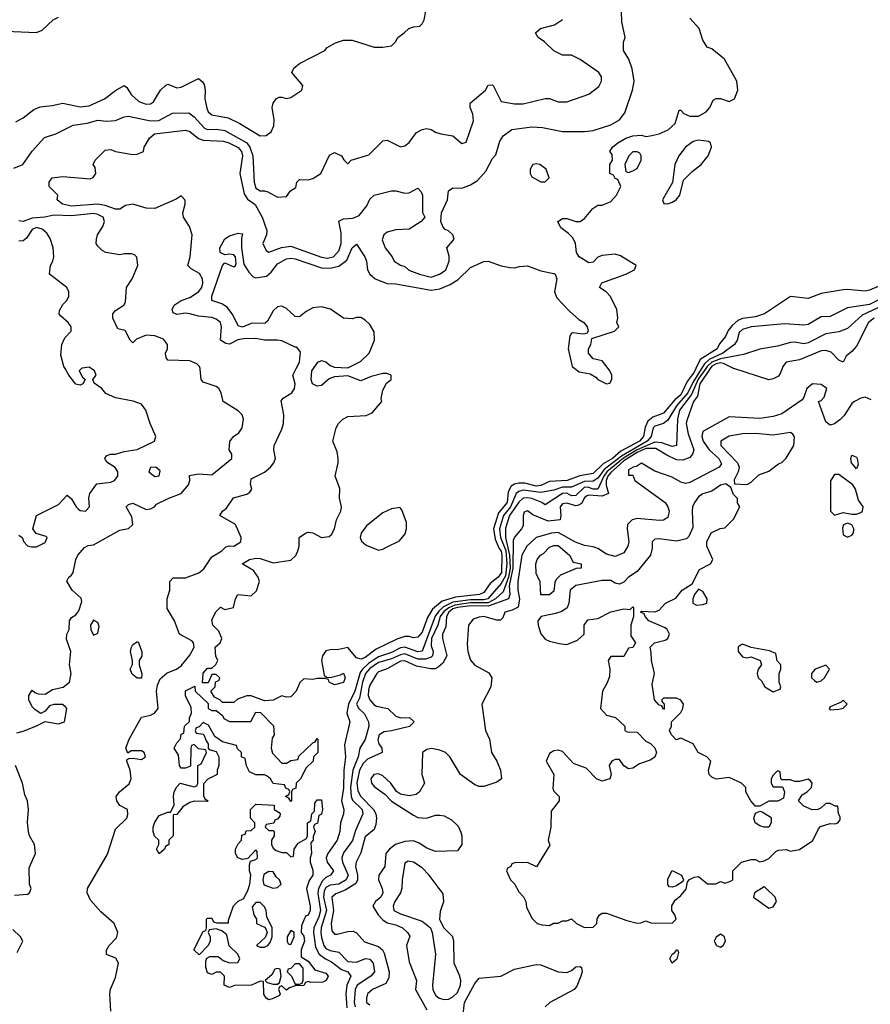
# Model space of a CAD drawing. Header units: inches. Extents: x 2380249 to 2585472, y 382747 to 546448.
# Tile 17 of 256: x 2401894 to 2405774, y 457102 to 461591. Entities that reach past the tile are written whole.
import ezdxf

# ---------------------------------------------------------------- set-up
doc = ezdxf.new("R2010")
doc.units = ezdxf.units.IN
doc.header["$MEASUREMENT"] = 0
doc.layers.add('C4405', color=7, linetype='Continuous')
doc.layers.add('C4406', color=7, linetype='Continuous')

msp = doc.modelspace()

# ---------------------------------------------------------------- linework, layer by layer
at = {"layer": 'C4405', "color": 4}
for points, elevation in [([(2401880.2, 458339.8), (2401910, 458346.8), (2401968, 458370), (2402010, 458392), (2402070, 458381), (2402098, 458390), (2402108, 458450), (2402100.4, 458460.4), (2402088.7, 458468.7), (2402050, 458469), (2402030, 458462), (2402010, 458438), (2401990, 458428), (2401963.7, 458443.7), (2401950, 458458), (2401935.3, 458490), (2401935.3, 458510), (2401950, 458534), (2401962.8, 458522.8), (2401978, 458518), (2402010, 458516), (2402043.2, 458536.8), (2402091.9, 458548.1), (2402121.2, 458570), (2402128.7, 458610), (2402121.2, 458650), (2402126.6, 458710), (2402106.6, 458766.6), (2402108, 458790), (2402119.3, 458810), (2402121.2, 458850), (2402130, 458864.7), (2402150, 458877.3), (2402164, 458896), (2402177.6, 458937.6), (2402174.2, 458954.2), (2402133.2, 458990), (2402108.4, 459031.6), (2402118, 459050), (2402130, 459058), (2402137.2, 459070), (2402149.3, 459130), (2402159, 459150), (2402190, 459184.7), (2402206.3, 459193.7), (2402230, 459197.3), (2402350, 459263), (2402390, 459271), (2402409, 459290), (2402404.7, 459324.7), (2402379, 459370), (2402390, 459381), (2402410, 459386.8), (2402470, 459358), (2402490, 459361), (2402508, 459370), (2402518, 459382), (2402573.2, 459410), (2402630, 459430.4), (2402662.9, 459470), (2402669, 459490), (2402668, 459512), (2402710, 459521), (2402770, 459516), (2402862, 459590), (2402862, 459610), (2402849, 459630), (2402852.9, 459667.1), (2402869.3, 459690.7), (2402892.9, 459707.1), (2402908.7, 459730), (2402914, 459770), (2402908, 459790), (2402890, 459808), (2402822, 459850), (2402813.2, 459890), (2402802, 459910), (2402790, 459919), (2402730, 459938), (2402722, 459950), (2402717.5, 459997.5), (2402716.6, 460000)], 72), ([(2401890, 459241), (2401904.7, 459230), (2401912, 459210), (2401930, 459192), (2401946.8, 459186.8), (2401970, 459187.3), (2402010, 459207.7), (2402019.3, 459230), (2402015.1, 459235.1), (2401969, 459249), (2401954, 459270), (2401970, 459331), (2402070, 459380.7), (2402110, 459422.8), (2402130, 459406), (2402150.5, 459370), (2402160.5, 459360.5), (2402170, 459352.7), (2402194, 459350), (2402212, 459370), (2402209.3, 459410), (2402213.2, 459430), (2402245.2, 459474.8), (2402310, 459482), (2402326, 459490), (2402342, 459510), (2402340.9, 459530), (2402329.6, 459549.6), (2402295.3, 459570), (2402284.7, 459584.7), (2402282, 459590), (2402290, 459602), (2402306, 459610), (2402330, 459610.7), (2402370, 459622.8), (2402430, 459630.8), (2402508, 459670), (2402515.3, 459690), (2402489.3, 459749.3), (2402469.2, 459810), (2402450, 459837.2), (2402411.6, 459851.6), (2402330, 459866.6), (2402287.2, 459887.2), (2402268.7, 459910), (2402234, 459934), (2402228, 459950), (2402242.7, 459970), (2402235.1, 459990), (2402220.4, 460000)], 76), ([(2402175.8, 460000), (2402164.7, 459990), (2402180.5, 459960.5), (2402192, 459950), (2402182, 459930), (2402170, 459925.2), (2402150, 459929.3), (2402118, 459970), (2402101, 460000)], 76), ([(2402309.6, 457070.4), (2402304.2, 457150), (2402308.3, 457171.7), (2402330, 457224.7), (2402344, 457290), (2402332.3, 457312.3), (2402290, 457328.7), (2402289.3, 457349.3), (2402301.2, 457370), (2402334.8, 457405.2), (2402341.2, 457430), (2402324, 457470), (2402263.8, 457523.8), (2402217.2, 457577.2), (2402201.2, 457610), (2402202.7, 457630), (2402294.1, 457785.9), (2402330, 457901), (2402382, 457950), (2402387.3, 457967.3), (2402386, 457990), (2402350, 458009), (2402336, 458030), (2402333.2, 458050), (2402349, 458070), (2402393.6, 458106.4), (2402402.7, 458130), (2402397.2, 458170), (2402382, 458210), (2402383.1, 458216.9), (2402390, 458222), (2402410, 458224.7), (2402450, 458218), (2402468, 458230), (2402462, 458250), (2402450, 458257.2), (2402402, 458258), (2402387.3, 458247.3), (2402378, 458270), (2402392.7, 458310), (2402448.7, 458411.3), (2402490, 458420.7), (2402508.7, 458430), (2402525.2, 458450), (2402517.6, 458530), (2402522.4, 458557.6), (2402534.7, 458585.3), (2402566.5, 458613.5), (2402609, 458630), (2402630, 458644.9), (2402670, 458694), (2402689.5, 458730), (2402687, 458750), (2402678.5, 458758.5), (2402622.7, 458790), (2402599.5, 458850), (2402566.8, 458906.8), (2402567, 458950), (2402578, 458990), (2402579, 459030), (2402593.6, 459046.4), (2402650, 459046), (2402710.8, 459069.2), (2402733.4, 459086.6), (2402770, 459142), (2402815.3, 459170), (2402833.2, 459186.8), (2402850, 459192), (2402870, 459191.3), (2402902, 459210), (2402904, 459230), (2402878, 459290), (2402806, 459330), (2402818, 459350), (2402836.6, 459363.4), (2402869.5, 459410.5), (2402930, 459428), (2402943.7, 459436.3), (2402951.8, 459450), (2402946.3, 459473.7), (2402950, 459498), (2403010, 459528.2), (2403037, 459550), (2403052.3, 459570), (2403060.9, 459590), (2403052.3, 459630), (2403054.5, 459650), (2403090, 459724.7), (2403096.2, 459750), (2403098, 459790), (2403087, 459853), (2403094.8, 459865.2), (2403135.1, 459890), (2403147.3, 459910), (2403149.6, 459930), (2403139.6, 459970), (2403154.5, 460000)], 68), ([(2404977.7, 460000), (2404970, 459984), (2404938.7, 459941.3), (2404910, 459880.4), (2404882.2, 459857.8), (2404830, 459796.9), (2404781.7, 459778.3), (2404759.1, 459760.9), (2404746.5, 459733.5), (2404739.2, 459690), (2404720.9, 459670), (2404636.3, 459623.7), (2404596.9, 459590), (2404554.5, 459565.5), (2404510, 459522.2), (2404449.1, 459510.9), (2404391.3, 459490), (2404310, 459485.7), (2404270, 459467.2), (2404250, 459464.8), (2404197.3, 459477.3), (2404170, 459478.2), (2404150, 459473.7), (2404136, 459464), (2404121.5, 459438.5), (2404116.6, 459390), (2404077.7, 459342.3), (2404054.2, 459270), (2404061.8, 459221.8), (2404080, 459180), (2404090, 459167.3), (2404093.4, 459150), (2404092, 459070), (2404076.5, 459050), (2404038.9, 459021.1), (2404010, 458979.5), (2403991, 458970), (2403881.5, 458958.5), (2403820.3, 458939.7), (2403776.9, 458903.1), (2403753.9, 458866.1), (2403730, 458798), (2403710, 458775.1), (2403690, 458772.7), (2403670, 458779.5), (2403650, 458778.4), (2403613.8, 458766.2), (2403519.3, 458720.7), (2403470, 458682.4), (2403450, 458676), (2403430, 458682), (2403390, 458728.7), (2403350, 458719), (2403310, 458718), (2403290, 458712.7), (2403275.5, 458690), (2403270.5, 458670), (2403282, 458602), (2403292.7, 458592.7), (2403310, 458592), (2403356.4, 458603.6), (2403370, 458612), (2403378, 458590), (2403370, 458568.7), (2403330, 458558), (2403306, 458570), (2403302, 458582), (2403287.3, 458587.3), (2403250, 458588), (2403230, 458582), (2403190, 458586), (2403171.3, 458568.7), (2403154.8, 458530), (2403130, 458504), (2403110, 458502), (2403090, 458508), (2403050, 458488), (2403010, 458486), (2402950, 458508.7), (2402930, 458508.7), (2402887.1, 458492.9), (2402870, 458478), (2402818, 458478), (2402806, 458490), (2402782, 458502), (2402766, 458530), (2402786, 458550), (2402787.3, 458572.7), (2402802, 458578), (2402806, 458590), (2402790, 458606), (2402770, 458606), (2402752.7, 458567.3), (2402727.3, 458567.3), (2402730, 458612), (2402750, 458634), (2402770, 458634), (2402788.4, 458651.6), (2402798, 458670), (2402789, 458689), (2402785.2, 458730), (2402808.7, 458750), (2402815.3, 458770), (2402802.7, 458802.7), (2402775.3, 458830), (2402770, 458854), (2402790, 458892), (2402810, 458912), (2402830, 458902), (2402868.7, 458911.3), (2402878, 458950), (2402889.4, 458970.6), (2402950, 458964.7), (2402973.6, 458986.4), (2402988, 459030), (2402982, 459050), (2402959.5, 459079.5), (2402908, 459110), (2402942, 459130), (2402970, 459136.3), (2402990, 459134), (2403050, 459114), (2403130, 459126.8), (2403152.7, 459147.3), (2403162, 459170), (2403168, 459190), (2403168, 459230), (2403198, 459250), (2403210, 459254.8), (2403230, 459250.8), (2403270.6, 459230.6), (2403305.1, 459234.9), (2403315.8, 459244.2), (2403329.6, 459270), (2403338.4, 459310), (2403358, 459350), (2403360.9, 459370), (2403352.3, 459410), (2403353.8, 459453.8), (2403332.3, 459510), (2403346, 459570), (2403346, 459590), (2403341.2, 459621.2), (2403322, 459670), (2403337.6, 459730), (2403347.6, 459750), (2403367.3, 459770), (2403390, 459781.3), (2403474.5, 459785.5), (2403500.9, 459799.1), (2403546, 459850), (2403543.1, 459863.1), (2403550, 459902), (2403566.8, 459933.2), (2403588.7, 459950), (2403588.7, 459970), (2403570, 459978), (2403550, 459977), (2403496.7, 459963.3), (2403450, 459943.7), (2403390, 459967.3), (2403330, 459962), (2403306, 459954), (2403270, 459922.7), (2403250, 459919.3), (2403229.3, 459930), (2403222.7, 459950), (2403226.6, 459990), (2403233.4, 460000)], 64), ([(2405003.6, 460000), (2404963.3, 459936.7), (2404941.4, 459890), (2404890.1, 459830), (2404850, 459764.7), (2404830, 459749.7), (2404790, 459737.7), (2404783.6, 459730), (2404774.2, 459690), (2404755, 459670), (2404638.6, 459601.4), (2404560.1, 459539.9), (2404530, 459501.1), (2404510, 459487), (2404470, 459485.6), (2404410, 459459), (2404370, 459459.5), (2404330, 459446.5), (2404270, 459435.6), (2404190, 459445.2), (2404170, 459439.8), (2404158.5, 459430), (2404131.9, 459370), (2404099.8, 459330), (2404082.2, 459270), (2404087.2, 459230), (2404110.7, 459170.7), (2404116.1, 459110), (2404110, 459055.1), (2404090, 459019.8), (2404028.5, 458950), (2404010, 458945.9), (2403950, 458946), (2403870, 458935.8), (2403826.6, 458913.4), (2403805.6, 458894.4), (2403789.2, 458870.8), (2403730, 458711.5), (2403710, 458708.2), (2403650, 458729.8), (2403630, 458726.5), (2403590, 458706), (2403530, 458686.1), (2403484.6, 458655.4), (2403456.8, 458630), (2403446, 458613.9), (2403421.8, 458530), (2403393.5, 458470), (2403385.3, 458430), (2403399.1, 458390), (2403375.1, 458284.9), (2403379.5, 458230), (2403371.5, 458170), (2403370, 458088), (2403361.1, 458030), (2403372.7, 457990), (2403370.6, 457970), (2403357.6, 457930), (2403354, 457890), (2403341.7, 457850), (2403299.5, 457790), (2403292.2, 457770), (2403295.5, 457750), (2403324.9, 457710), (2403310.8, 457690), (2403290, 457679.7), (2403275.5, 457664.5), (2403255.9, 457630), (2403253.6, 457606.4), (2403265.9, 457530), (2403258.6, 457501.4), (2403235, 457450), (2403233.2, 457430), (2403242.5, 457362.5), (2403259, 457330), (2403288.7, 457308.7), (2403316.3, 457296.3), (2403361.3, 457261.3), (2403390.8, 457250), (2403404.4, 457230), (2403385.5, 457190), (2403381.6, 457150), (2403386.5, 457086.5)], 68), ([(2405023, 460000), (2404988.6, 459951.4), (2404957.7, 459882.3), (2404903.5, 459810), (2404894.7, 459770), (2404890, 459649.3), (2404870, 459645.1), (2404822.2, 459662.2), (2404790, 459665.4), (2404709.6, 459630.4), (2404647.6, 459592.4), (2404572.2, 459530), (2404557.8, 459510), (2404530, 459451.1), (2404510, 459450.7), (2404490, 459458), (2404470, 459459.1), (2404430, 459421.1), (2404410, 459419.7), (2404390, 459432.8), (2404370, 459431.3), (2404290, 459379), (2404275.3, 459390), (2404230, 459408.3), (2404210, 459411.6), (2404190, 459408.7), (2404170, 459390.9), (2404128.5, 459330), (2404110, 459272.7), (2404109.5, 459230.5), (2404128.4, 459150), (2404130.7, 459090), (2404123.2, 459050), (2404098.2, 458981.8), (2404063.2, 458950), (2404030, 458933), (2403950, 458931.7), (2403877.7, 458922.3), (2403850.8, 458910), (2403828, 458892), (2403812.2, 458870), (2403800.5, 458830), (2403771.6, 458770), (2403770, 458736), (2403780.2, 458710), (2403777, 458690), (2403770, 458684), (2403744.2, 458675.8), (2403710, 458675.4), (2403650, 458699.5), (2403630, 458695.6), (2403590, 458677.2), (2403530, 458660.5), (2403490, 458632.5), (2403471, 458610), (2403457.9, 458570), (2403443, 458497), (2403430.4, 458470), (2403440.5, 458450), (2403465.7, 458425.7), (2403484.4, 458390), (2403486.7, 458370), (2403470.2, 458309.8), (2403444.9, 458270), (2403437.6, 458230), (2403413.4, 458170), (2403402.7, 458090), (2403405.4, 458050), (2403411.9, 458031.9), (2403456.5, 457990), (2403458.9, 457970), (2403425.2, 457894.8), (2403411.9, 457848.1), (2403370, 457792.3), (2403362.6, 457770), (2403366.3, 457750), (2403391.3, 457690), (2403383.1, 457670), (2403350, 457649.8), (2403310, 457645.6), (2403290, 457634.2), (2403282, 457618), (2403279.5, 457590), (2403292.4, 457530), (2403269.3, 457450), (2403266.5, 457430), (2403270, 457406.8), (2403280.9, 457370), (2403290, 457356.4), (2403310, 457347.6), (2403350, 457340.4), (2403390, 457297.6), (2403430, 457294.6), (2403470.3, 457310.3), (2403490, 457308), (2403506, 457290), (2403512.4, 457250), (2403494.9, 457230), (2403433.7, 457190), (2403423.2, 457170), (2403419.7, 457110), (2403423.5, 457090)], 72), ([(2405042.7, 460000), (2404995.5, 459930), (2404985.2, 459874.8), (2404966.4, 459850), (2404936.1, 459763.9), (2404933.7, 459750), (2404942.4, 459702.4), (2404968.7, 459630), (2404963, 459610), (2404950, 459595.1), (2404917.7, 459582.2), (2404890, 459583.8), (2404844.7, 459604.7), (2404795.3, 459635.3), (2404750, 459635.6), (2404710, 459617.5), (2404650, 459579.4), (2404590, 459526.7), (2404576.6, 459510), (2404568.6, 459490), (2404568.9, 459468.9), (2404578.8, 459430), (2404550, 459418.5), (2404490, 459422.8), (2404480.7, 459419.3), (2404470, 459411.5), (2404455.5, 459384.5), (2404442.6, 459377.4), (2404430, 459374.8), (2404390, 459386), (2404370, 459383), (2404358.9, 459370), (2404362.6, 459330), (2404359.1, 459310), (2404304.3, 459304.3), (2404233.6, 459333.6), (2404210, 459351.6), (2404194.8, 459345.2), (2404190.5, 459329.5), (2404190, 459284), (2404183, 459270), (2404150, 459232.3), (2404144.3, 459215.7), (2404143, 459090), (2404125.9, 459010), (2404129.4, 458970), (2404122.6, 458950), (2404030, 458917.2), (2403950, 458918.3), (2403890, 458910.6), (2403870, 458904.5), (2403851.4, 458890), (2403840.9, 458870), (2403836.7, 458823.3), (2403822, 458790), (2403822.8, 458770), (2403842.6, 458690), (2403823, 458657), (2403801.7, 458638.3), (2403788.5, 458631.5), (2403768.7, 458631.3), (2403703, 458643), (2403650, 458667.6), (2403630, 458665.8), (2403570, 458631.1), (2403530, 458617), (2403522, 458610), (2403490, 458557.2), (2403484.1, 458535.9), (2403483.2, 458510), (2403490.3, 458490), (2403508.5, 458468.5), (2403521.3, 458461.3), (2403573, 458450), (2403610, 458414.9), (2403631.6, 458408.4), (2403671.3, 458410), (2403692.4, 458390), (2403671.1, 458368.9), (2403590, 458348.3), (2403555.4, 458344.6), (2403532.7, 458330), (2403527.7, 458307.8), (2403532.4, 458290), (2403544.9, 458270), (2403547.3, 458250), (2403480.3, 458219.7), (2403460.6, 458199.4), (2403443.2, 458170), (2403431.5, 458111.5), (2403435.7, 458075.7), (2403449.5, 458049.5), (2403507.7, 457990), (2403518, 457970), (2403521.3, 457950), (2403518.4, 457921.6), (2403510, 457899), (2403470, 457866), (2403450, 457793.2), (2403428.4, 457750), (2403425.7, 457730), (2403434.9, 457690), (2403434.9, 457670), (2403427.3, 457652.7), (2403378, 457622), (2403335.1, 457604.9), (2403317.1, 457590), (2403325.4, 457530), (2403314.6, 457470), (2403317, 457437), (2403330, 457421.6), (2403341.3, 457421.3), (2403390, 457433.7), (2403414.9, 457434.9), (2403430, 457427.3), (2403466.9, 457386.9), (2403530, 457364.9), (2403548.2, 457350), (2403555.9, 457335.9), (2403578.9, 457250), (2403578, 457222), (2403563.4, 457196.6), (2403502.8, 457170), (2403480.5, 457150), (2403474.9, 457130), (2403475.5, 457110), (2403490, 457100.3)], 76), ([(2404426.4, 460000), (2404445.3, 459985.3), (2404495.5, 459975.5), (2404521.4, 459961.4), (2404531, 459950), (2404570, 459930.7), (2404585.6, 459934.4), (2404595.1, 459950), (2404594.5, 459970), (2404585.2, 459990), (2404577.4, 460000)], 64), ([(2405370.9, 460000), (2405363, 459977), (2405354.4, 459965.6), (2405330, 459952.7), (2405310, 459949.4), (2405151.3, 460000)], 76), ([(2405777, 459857), (2405750, 459869.2), (2405730, 459865.2), (2405701, 459850), (2405690, 459841.2), (2405653.7, 459786.3), (2405633.8, 459766.2), (2405610, 459749), (2405590, 459742), (2405570, 459758), (2405538, 459850), (2405550, 459854.8), (2405562.7, 459870), (2405575.1, 459910), (2405550, 459927), (2405510, 459931.3), (2405484.4, 459910), (2405470.6, 459869.4), (2405462, 459858), (2405370, 459794), (2405330, 459782.4), (2405270, 459773.3), (2405130, 459779.5), (2405010, 459714), (2405005.4, 459690), (2405011.3, 459670), (2405038.6, 459630), (2405082.6, 459590), (2405094.5, 459565.5), (2405083.8, 459550), (2404950, 459480.4), (2404930, 459476.3), (2404910, 459482.9), (2404870, 459504.7), (2404790, 459532.8), (2404730, 459569.4), (2404706.4, 459553.6), (2404692, 459550), (2404670, 459538), (2404670, 459514), (2404690, 459514), (2404698.8, 459490), (2404837.1, 459390), (2404850.4, 459370), (2404856.4, 459350), (2404850, 459321.2), (2404830.3, 459309.6), (2404812, 459308), (2404710, 459316.3), (2404687.7, 459310), (2404666.4, 459290), (2404664.4, 459270), (2404672.4, 459210), (2404668.2, 459190), (2404650, 459160.9), (2404610, 459143.6), (2404570, 459153.6), (2404530, 459179.6), (2404510, 459187.3), (2404470, 459194), (2404428.4, 459208.4), (2404350, 459252.7), (2404318.8, 459250), (2404250, 459229.8), (2404207.6, 459190), (2404183.8, 459150), (2404166, 459030), (2404165.7, 458990), (2404173.2, 458950), (2404167.5, 458912.5), (2404140.7, 458899.3), (2404106.7, 458890), (2404096.8, 458863.2), (2404086.4, 458853.6), (2404070, 458852.7), (2404010, 458869.6), (2403990, 458867.3), (2403962.4, 458857.6), (2403941, 458830), (2403934.4, 458745.6), (2403938, 458710), (2403950, 458670.8), (2403970, 458648), (2404032.8, 458612.8), (2404046.8, 458590), (2404042.8, 458550), (2404002, 458470), (2404018.8, 458350), (2404036, 458310), (2404046, 458250), (2404070.7, 458210.7), (2404086, 458170), (2404091, 458130), (2404070, 458115.3), (2404010, 458095.3), (2403990, 458095.3), (2403970, 458102), (2403904, 458150), (2403855.1, 458230), (2403836, 458250), (2403810, 458261.3), (2403772.4, 458267.6), (2403750, 458262.9), (2403730.4, 458249.6), (2403727.2, 458150), (2403740.5, 458110), (2403718, 458070), (2403702, 458058), (2403670, 458053), (2403630, 458059.5), (2403612.8, 458072.8), (2403586, 458110), (2403550, 458142.9), (2403530, 458152.4), (2403508.5, 458150), (2403495.8, 458130), (2403498.7, 458110), (2403510, 458094.9), (2403559.9, 458059.9), (2403590, 458028.4), (2403690, 457963.7), (2403710, 457954), (2403749.6, 457950.4), (2403790, 457963.8), (2403810, 457964.9), (2403830, 457960.7), (2403863.5, 457943.5), (2403893.7, 457913.7), (2403906.4, 457886.4), (2403911, 457870), (2403911, 457830), (2403890, 457802), (2403790, 457799), (2403750, 457813.2), (2403716.3, 457836.3), (2403690, 457847.3), (2403650, 457844), (2403608.2, 457830), (2403580.4, 457810), (2403563.8, 457790), (2403559.3, 457730), (2403532.2, 457690), (2403530.3, 457670), (2403547.2, 457630), (2403550.4, 457610), (2403541.6, 457590), (2403517.3, 457570), (2403504.9, 457550), (2403528.7, 457510), (2403550, 457486.4), (2403570, 457473.4), (2403610, 457463.6), (2403639.1, 457450), (2403662.8, 457430), (2403672.8, 457412.8), (2403658.4, 457370), (2403670, 457296), (2403703, 457210), (2403699.1, 457170), (2403750, 457077.3)], 84), ([(2401870, 457598.8), (2401930, 457604.7), (2401938, 457610), (2401946, 457630), (2401938, 457650), (2401936.4, 457723.6), (2401965.2, 457790), (2401961.2, 457830), (2401939, 457870), (2401934, 457890), (2401929.3, 457930.7), (2401933.2, 457990), (2401929.2, 458030), (2401917, 458057), (2401906, 458110), (2401874, 458190)], 72), ([(2401882, 457338), (2401908, 457390), (2401898, 457410), (2401863.1, 457443.1)], 72), ([(2403912.9, 457027.1), (2403922.7, 457110), (2403970, 457197.3), (2403990, 457220.7), (2404088.7, 457230), (2404150, 457262.4), (2404250, 457283.8), (2404270, 457281.6), (2404350, 457250.8), (2404390, 457247.3), (2404410, 457256), (2404430, 457273.4), (2404450, 457274), (2404456, 457270), (2404458.8, 457250), (2404453.4, 457230), (2404434.9, 457185.1), (2404422.8, 457170), (2404311.3, 457110), (2404291, 457090)], 84)]:
    msp.add_lwpolyline(points, dxfattribs=dict(at, elevation=elevation))
for points, elevation in [([(2405410, 459708), (2405330, 459696), (2405250, 459704.5), (2405190, 459702), (2405130, 459692.3), (2405091.3, 459670), (2405091, 459650), (2405167.7, 459570), (2405174.8, 459550), (2405170.8, 459529.2), (2405152.7, 459492.7), (2405154, 459474), (2405210, 459471.3), (2405230, 459482), (2405264.7, 459515.3), (2405310, 459532), (2405354.6, 459565.4), (2405370, 459572), (2405390, 459592), (2405424, 459650), (2405428.4, 459688.4), (2405420.4, 459700.4)], 88), ([(2405710, 459543.7), (2405688.2, 459570), (2405684.7, 459590), (2405690, 459606), (2405710, 459596.3), (2405713.1, 459590), (2405717.7, 459562.3)], 84), ([(2402515.3, 459550), (2402491, 459549), (2402482.8, 459530), (2402510, 459508), (2402530, 459511.3), (2402534, 459534)], 76), ([(2405630, 459518), (2405610, 459518), (2405591.6, 459488.4), (2405592, 459350), (2405610, 459332), (2405650, 459344.7), (2405690, 459336), (2405710, 459336), (2405730, 459344.7), (2405738, 459350), (2405741.2, 459370), (2405720.4, 459400.4), (2405706, 459450), (2405694.5, 459470)], 88), ([(2405115.3, 459475.3), (2405090, 459468), (2405050, 459442), (2405010, 459428.7), (2404990, 459415.3), (2404971, 459390), (2404962.8, 459370), (2404961, 459350), (2404963.6, 459276.4), (2404945.4, 459234.6), (2404935.3, 459224.7), (2404890, 459213.2), (2404810, 459224), (2404790, 459222), (2404778, 459210), (2404778, 459182), (2404770.6, 459149.4), (2404710, 459075.3), (2404671.3, 459050), (2404650, 459026), (2404630, 459018), (2404610, 459022), (2404590, 459034), (2404550, 459034), (2404430, 459011.2), (2404404.4, 458990), (2404399.1, 458930), (2404390.6, 458909.4), (2404366.6, 458893.4), (2404337.1, 458882.9), (2404272, 458870), (2404257.3, 458850), (2404258, 458830), (2404270, 458791.3), (2404290, 458767.3), (2404310, 458757.3), (2404353.6, 458746.4), (2404390, 458742.8), (2404438, 458762), (2404468, 458790), (2404468.7, 458830), (2404484.7, 458855.3), (2404530, 458860.7), (2404590, 458890.8), (2404650, 458904.7), (2404678, 458902), (2404690, 458914), (2404694, 458910), (2404694, 458870), (2404681, 458830), (2404681, 458801), (2404682, 458782), (2404702, 458750), (2404690, 458728), (2404670, 458726), (2404650, 458688), (2404590, 458688), (2404578, 458670), (2404586, 458630), (2404583.7, 458596.3), (2404573, 458567), (2404551.3, 458530), (2404542.8, 458450), (2404570, 458420.7), (2404612, 458410), (2404654, 458370), (2404654, 458350), (2404664.7, 458344.7), (2404710, 458342), (2404750, 458302), (2404771.1, 458291.1), (2404791, 458271), (2404798, 458250), (2404791, 458229), (2404770, 458215.3), (2404721, 458199), (2404690, 458178), (2404670, 458175.3), (2404648.9, 458188.9), (2404630, 458218), (2404610, 458218), (2404594, 458210), (2404582, 458190), (2404591.3, 458150), (2404584.7, 458130), (2404550, 458119.3), (2404524, 458130), (2404478, 458178), (2404420.2, 458200.2), (2404370, 458254), (2404350, 458261.2), (2404330, 458257.2), (2404310, 458245.2), (2404295.5, 458210), (2404330.6, 458150), (2404325.4, 458085.4), (2404330, 458074), (2404354, 458050), (2404354, 458030), (2404318, 457982), (2404316, 457910), (2404304.7, 457850), (2404312, 457828), (2404251.3, 457728.7), (2404210, 457748), (2404152.7, 457747.3), (2404138, 457742), (2404134, 457730), (2404118, 457722), (2404114, 457710), (2404132, 457670), (2404151.1, 457651.1), (2404170, 457614), (2404191.6, 457591.6), (2404202, 457570), (2404205.4, 457545.4), (2404230, 457494), (2404254, 457470), (2404276.4, 457463.6), (2404310, 457462), (2404328.4, 457471.6), (2404350, 457472), (2404370, 457482), (2404390, 457482), (2404410, 457491.3), (2404434, 457470), (2404470, 457452), (2404510, 457454), (2404526, 457470), (2404528.4, 457491.6), (2404538, 457510), (2404550, 457518), (2404570, 457518), (2404663.6, 457483.6), (2404710, 457472), (2404727.3, 457472.7), (2404750, 457482), (2404772.7, 457472.7), (2404870, 457472), (2404888, 457490), (2404882, 457510), (2404868, 457530), (2404868.4, 457551.6), (2404883.1, 457576.9), (2404910, 457598), (2404933.2, 457626.8), (2404940.4, 457659.6), (2404948.4, 457671.6), (2404970, 457682), (2404990, 457684.7), (2405031.6, 457651.6), (2405068.4, 457651.6), (2405090, 457662), (2405110, 457654), (2405136.4, 457663.6), (2405146, 457670), (2405146, 457710), (2405186, 457750), (2405230, 457762), (2405250, 457762), (2405270, 457752), (2405290, 457756), (2405310, 457766.8), (2405342, 457798), (2405355.5, 457804.5), (2405390, 457807.3), (2405410, 457800.7), (2405450, 457807.7), (2405511.3, 457848.7), (2405537.5, 457902.5), (2405546.8, 457913.2), (2405590, 457926), (2405614.6, 457925.4), (2405626, 457930), (2405636.4, 457943.6), (2405636.4, 457956.4), (2405628, 457970), (2405626, 458006), (2405614, 458006), (2405590, 458018), (2405570, 458018), (2405550, 457998), (2405534, 457990), (2405509.1, 457989.1), (2405470, 458006), (2405446, 458030), (2405463.1, 458056.9), (2405486, 458070), (2405506, 458090), (2405508, 458110), (2405500.4, 458120.4), (2405490, 458128), (2405450, 458118), (2405430, 458118), (2405410, 458126), (2405370, 458126), (2405366, 458130), (2405362, 458162), (2405350, 458166), (2405330, 458146), (2405322, 458130), (2405322, 458110), (2405330, 458094), (2405372.7, 458092.7), (2405382, 458070), (2405378, 458042), (2405351.6, 458028.4), (2405310, 458028), (2405270, 458006), (2405250, 458006), (2405228, 458030), (2405206, 458070), (2405206, 458090), (2405186, 458110), (2405130, 458135.3), (2405070, 458128), (2405050, 458138), (2405038, 458150), (2405035.3, 458170), (2405046, 458210), (2405028, 458230), (2404988, 458250), (2404966, 458290), (2404910, 458315.3), (2404888.4, 458308.4), (2404866, 458330), (2404858, 458350), (2404866, 458370), (2404866, 458390), (2404910, 458432), (2404919, 458450), (2404921.2, 458470), (2404910, 458488.7), (2404890, 458497.2), (2404830, 458498), (2404822, 458490), (2404822, 458482), (2404834, 458470), (2404834, 458450), (2404830, 458446), (2404822, 458462), (2404810, 458466), (2404789, 458490), (2404778, 458562), (2404789, 458610), (2404775.3, 458670), (2404774.6, 458705.4), (2404768.7, 458730), (2404788.7, 458750), (2404838, 458762), (2404849.6, 458770.4), (2404857, 458790), (2404847, 458810), (2404837.8, 458817.8), (2404764, 458850), (2404746, 458870), (2404742, 458882), (2404726, 458890), (2404730, 458894), (2404790, 458891), (2404810, 458898.8), (2404839, 458930), (2404887.2, 458952.8), (2404915.3, 458990), (2404961.2, 459018.8), (2404995.1, 459084.9), (2405045.2, 459110), (2405055.1, 459130), (2405028, 459190), (2405028, 459210), (2405048.4, 459251.6), (2405088.4, 459271.6), (2405110, 459274), (2405150, 459314), (2405178, 459370), (2405168.4, 459388.4), (2405167.3, 459407.3), (2405150, 459426), (2405138, 459458)], 88), ([(2403627.3, 459367.3), (2403590, 459360.9), (2403550, 459342.9), (2403476.1, 459283.9), (2403450.7, 459250), (2403446.8, 459230), (2403453.2, 459213.2), (2403474.4, 459194.4), (2403530, 459173), (2403550, 459176.3), (2403570, 459187.7), (2403625.4, 459214.6), (2403652.5, 459247.5), (2403658, 459270), (2403658, 459298), (2403636.4, 459356.4)], 64), ([(2405670, 459295.3), (2405651.6, 459288.4), (2405646.8, 459273.2), (2405650, 459242), (2405670, 459231.3), (2405690, 459241), (2405697.2, 459250), (2405699, 459270), (2405690, 459288)], 88), ([(2404270, 458968), (2404268.4, 459028.4), (2404250, 459066), (2404247.8, 459110), (2404254, 459130), (2404269.5, 459150), (2404282.9, 459157.1), (2404310, 459186), (2404330, 459194), (2404350, 459193.4), (2404402, 459150), (2404418, 459118), (2404454, 459110), (2404454, 459090), (2404431.3, 459088.7), (2404361, 459059), (2404341, 459039), (2404334.8, 459025.2), (2404330, 458986), (2404310, 458969)], 84), ([(2404990, 458995.3), (2404971, 458970), (2404964.7, 458950), (2404964.7, 458930), (2404981.4, 458921.4), (2405010, 458924), (2405028, 458930), (2405029, 458950), (2405010, 458984)], 88), ([(2402230, 458853.2), (2402216, 458830), (2402218, 458810), (2402230, 458784.7), (2402250, 458794), (2402256, 458824), (2402250, 458842)], 72), ([(2402450, 458588.7), (2402430, 458589.2), (2402407.2, 458607.2), (2402398, 458630), (2402408.4, 458651.6), (2402408.7, 458670), (2402399, 458710), (2402404, 458730), (2402410, 458742), (2402430, 458754), (2402434, 458754), (2402450.7, 458710.7), (2402450.6, 458689.4), (2402438, 458670), (2402438, 458650), (2402451, 458609)], 68), ([(2405190, 458744), (2405181.4, 458738.6), (2405171.3, 458730), (2405171, 458710), (2405190, 458686.8), (2405210, 458681), (2405230, 458686), (2405271.3, 458670), (2405278, 458650), (2405262, 458630), (2405258, 458610), (2405262.8, 458590), (2405276.8, 458576.8), (2405292, 458550), (2405330, 458526), (2405362, 458538), (2405366, 458550), (2405358, 458570), (2405358, 458610), (2405366, 458630), (2405366, 458650), (2405348.4, 458668.4), (2405342, 458702), (2405314, 458714), (2405230, 458728.7)], 88), ([(2405570, 458648), (2405522, 458630), (2405504.7, 458610), (2405506, 458590), (2405518.5, 458578.5), (2405530, 458570.8), (2405550, 458577.3), (2405565.2, 458590), (2405588, 458630)], 88), ([(2402770, 458442), (2402790, 458442), (2402818, 458418), (2402825.4, 458405.4), (2402850, 458392), (2402948, 458392), (2402970, 458434), (2402992.7, 458432.7), (2403051.6, 458371.6), (2403054, 458330), (2403045.4, 458314.6), (2403041, 458270), (2403047.5, 458247.5), (2403090, 458202), (2403110, 458202), (2403130, 458214), (2403162, 458218), (2403167.3, 458232.7), (2403230, 458294), (2403242, 458298), (2403250, 458314), (2403254, 458310), (2403254, 458250), (2403234, 458230), (2403232, 458210), (2403199.6, 458180.4), (2403174, 458130), (2403154, 458110), (2403152.7, 458087.3), (2403138, 458082), (2403134, 458070), (2403134, 458030), (2403130, 458026), (2403122, 458042), (2403106, 458050), (2403122, 458058), (2403126, 458070), (2403122, 458082), (2403107.3, 458087.3), (2403102, 458102), (2403050, 458108), (2403038, 458130), (2403022, 458142), (2403010, 458148), (2402970, 458148), (2402942, 458162), (2402928.4, 458188.4), (2402922, 458222), (2402906, 458230), (2402906, 458250), (2402887.3, 458267.3), (2402882, 458282), (2402818, 458298), (2402783.1, 458323.1), (2402754.6, 458374.6), (2402730, 458386), (2402712.7, 458367.3), (2402698, 458362), (2402694, 458350), (2402698, 458338), (2402730, 458334), (2402734, 458330), (2402743.6, 458303.6), (2402754, 458290), (2402754, 458270), (2402762, 458262), (2402790, 458254), (2402802, 458230), (2402802, 458190), (2402794, 458170), (2402794, 458150), (2402751.3, 458128.7), (2402732.7, 458107.3), (2402732.7, 458052.7), (2402738, 458038), (2402754, 458030), (2402750, 458026), (2402690, 458028.7), (2402670, 458022), (2402638, 458002), (2402610, 457968), (2402594, 457966), (2402594, 457870), (2402574, 457850), (2402574, 457830), (2402558, 457822), (2402554, 457810), (2402530, 457788), (2402518, 457810), (2402528, 457830), (2402528, 457850), (2402509.1, 457869.1), (2402502, 457890), (2402502, 457910), (2402510, 457932), (2402530, 457962), (2402570, 457978), (2402582, 457978), (2402598, 458010), (2402595.3, 458050), (2402599, 458070), (2402610, 458094), (2402626, 458110), (2402690, 458094), (2402702, 458098), (2402706, 458110), (2402706, 458190), (2402722, 458198), (2402746, 458250), (2402742, 458262), (2402710, 458266), (2402690, 458286), (2402678, 458282), (2402674, 458270), (2402672.7, 458187.3), (2402650, 458178), (2402630, 458178), (2402622, 458190), (2402618, 458238), (2402598, 458270), (2402610, 458294), (2402627.3, 458312.7), (2402630, 458334), (2402642, 458338), (2402646, 458370), (2402668, 458392), (2402668, 458408), (2402678, 458430), (2402676.4, 458456.4), (2402650, 458506), (2402650, 458531.3), (2402692.7, 458552.7), (2402694, 458530), (2402752.7, 458472.7), (2402754, 458450)], 64), ([(2405650, 458488), (2405641, 458479), (2405590, 458458), (2405586, 458450), (2405590, 458444.7), (2405630, 458446.8), (2405650, 458452), (2405668, 458470)], 88), ([(2403222, 457202), (2403210, 457206), (2403198, 457202), (2403190, 457188), (2403150, 457186), (2403123.6, 457176.4), (2403110, 457166), (2403090, 457186), (2403078, 457182), (2403074, 457170), (2403082, 457150), (2403078, 457142), (2403050, 457128.7), (2403030, 457122), (2403018, 457130), (2403008, 457148), (2403006, 457206), (2402990, 457208), (2402951.1, 457188.9), (2402872.7, 457187.3), (2402850, 457178), (2402826, 457190), (2402828, 457230), (2402810, 457248), (2402790, 457248), (2402770, 457238), (2402750, 457246), (2402742, 457270), (2402742, 457298), (2402747.3, 457312.7), (2402760.4, 457319.6), (2402799.6, 457319.6), (2402821, 457301), (2402850, 457291.3), (2402888, 457292), (2402898, 457310), (2402888, 457330), (2402848.7, 457368.7), (2402839, 457419), (2402816.4, 457436.4), (2402790, 457446), (2402758, 457442), (2402754, 457430), (2402762, 457410), (2402762, 457390), (2402754, 457370), (2402712, 457328), (2402688.7, 457350), (2402730, 457434), (2402742, 457438), (2402746, 457450), (2402746, 457490), (2402750, 457494), (2402770, 457494), (2402778, 457478), (2402792.7, 457472.7), (2402846, 457474), (2402846, 457486), (2402869.2, 457550.8), (2402890, 457572), (2402915.3, 457584.7), (2402935.3, 457624.7), (2402944, 457650), (2402948.7, 457690), (2402942, 457710), (2402942, 457738), (2402946, 457754), (2402970, 457762), (2402978, 457770), (2402976.4, 457796.4), (2402970, 457806), (2402934, 457766), (2402910, 457762), (2402888.7, 457770), (2402878, 457790), (2402878, 457810), (2402890, 457834), (2402906, 457850), (2402907.3, 457872.7), (2402922, 457878), (2402927.3, 457892.7), (2402950, 457894), (2402966, 457910), (2402966, 457930), (2402946, 457950), (2402946, 457990), (2402970, 458014), (2403054, 458010), (2403054, 457990), (2403076.9, 457976.9), (2403082, 457970), (2403079.6, 457960.4), (2403070, 457946), (2403058, 457942), (2403052.7, 457927.3), (2403018, 457922), (2403014, 457910), (2403030, 457894), (2403050, 457894), (2403054, 457890), (2403054, 457870), (2403042, 457850), (2403042, 457830), (2403050, 457814), (2403063.6, 457803.6), (2403090, 457794), (2403110, 457794), (2403130, 457774), (2403142, 457778), (2403146, 457810), (2403163.1, 457836.9), (2403202, 457858), (2403206, 457870), (2403206, 457930), (2403222, 457938), (2403226, 457970), (2403238, 457982), (2403240.4, 458019.6), (2403250, 458034), (2403270, 458034), (2403274.8, 457990), (2403271, 457969), (2403258, 457962), (2403252.7, 457927.3), (2403238, 457922), (2403234, 457910), (2403242, 457890), (2403232.7, 457867.3), (2403232, 457850), (2403222, 457838), (2403224.7, 457790), (2403218, 457770), (2403218, 457750), (2403230, 457714), (2403230.5, 457690), (2403213.7, 457666.3), (2403202, 457630), (2403218.8, 457550), (2403218.8, 457530), (2403210, 457509), (2403196.9, 457503.1), (2403179.6, 457460.4), (2403178, 457430), (2403190, 457412), (2403192.2, 457390), (2403178, 457350), (2403178, 457318), (2403210, 457298), (2403239.6, 457259.6), (2403290, 457244.7), (2403301, 457230), (2403292, 457210), (2403276.9, 457203.1)], 64), ([(2405290, 457909), (2405270, 457915.3), (2405248.7, 457930), (2405242, 457950), (2405250, 457974), (2405270, 457982), (2405279.6, 457979.6), (2405316.9, 457956.9), (2405322, 457950), (2405322, 457930), (2405310, 457909)], 88), ([(2403664.9, 457755.1), (2403650, 457746), (2403638, 457670), (2403637.1, 457630), (2403630.3, 457609.7), (2403604.4, 457570), (2403597.1, 457550), (2403600.7, 457530), (2403630, 457514.4), (2403730, 457481.6), (2403767.3, 457450), (2403774.8, 457430), (2403791, 457330), (2403776.4, 457190), (2403778.4, 457170), (2403790, 457144), (2403806.8, 457130), (2403830, 457123.8), (2403850, 457125.5), (2403870, 457135.5), (2403890, 457156.3), (2403904.2, 457190), (2403905.6, 457210), (2403902, 457230), (2403876, 457290), (2403874, 457390), (2403868.7, 457410), (2403828.7, 457450), (2403809.3, 457489.3), (2403813.2, 457526.8), (2403829, 457570), (2403825.6, 457605.6), (2403762, 457690), (2403730, 457723.7), (2403690, 457749.3)], 88), ([(2404870, 457635.3), (2404858, 457638), (2404850, 457646), (2404850, 457674), (2404870, 457712), (2404912, 457690), (2404922, 457670), (2404918, 457662), (2404890, 457642)], 88), ([(2403030, 457708), (2403006.8, 457693.2), (2403002, 457670), (2403006.8, 457646.8), (2403050, 457632), (2403070, 457634), (2403086, 457650), (2403078, 457670), (2403063.1, 457683.1), (2403050, 457706)], 64), ([(2405290, 457638), (2405246, 457610), (2405241, 457590), (2405310, 457540.7), (2405330, 457546), (2405345.2, 457570), (2405339, 457590), (2405294.6, 457634.6)], 88), ([(2402990, 457566), (2402970, 457566), (2402954, 457546), (2402962, 457510), (2402974, 457490), (2402974, 457470), (2403012.7, 457452.7), (2403022, 457430), (2403012.7, 457407.3), (2402974, 457370), (2402990, 457362), (2403010, 457362), (2403026, 457370), (2403036.4, 457383.6), (2403046, 457410), (2403046, 457450), (2403020.4, 457500.4), (2403018, 457530), (2403010, 457546)], 64), ([(2403130, 457438), (2403114, 457410), (2403114, 457390), (2403118, 457378), (2403130, 457374), (2403146, 457410), (2403146, 457430)], 64), ([(2405090, 457422), (2405070, 457408), (2405061, 457390), (2405072, 457370), (2405090, 457362.8), (2405102, 457370), (2405113.2, 457390), (2405108, 457410)], 88), ([(2404870, 457289.2), (2404859.3, 457310), (2404869.6, 457330), (2404882.5, 457337.5), (2404890.4, 457350.4), (2404894, 457350), (2404898.5, 457338.5), (2404891.6, 457308.4)], 84), ([(2403070, 457266), (2403058, 457262), (2403043.6, 457236.4), (2403014, 457210), (2403022, 457202), (2403050, 457194), (2403070, 457194), (2403078, 457202), (2403086, 457230), (2403082, 457262)], 64), ([(2403170, 457286), (2403150, 457286), (2403130, 457266), (2403118, 457262), (2403114, 457250), (2403134, 457230), (2403150, 457194), (2403170, 457194), (2403182, 457198), (2403187.3, 457212.7), (2403187.3, 457267.3)], 64)]:
    msp.add_lwpolyline(points, close=True, dxfattribs=dict(at, elevation=elevation))
at = {"layer": 'C4406', "color": 4}
for points, elevation in [([(2401850.8, 461650), (2401802, 461590), (2401803.6, 461563.6), (2401812, 461550), (2401830, 461538), (2401970, 461532), (2401996.4, 461543.6), (2402046, 461590), (2402070, 461602)], 84), ([(2401875.5, 461124.5), (2401910, 461142.8), (2401958.7, 461181.3), (2401986.6, 461193.4), (2402041.2, 461198.8), (2402090, 461210.5), (2402170, 461193), (2402210, 461198), (2402281.2, 461230), (2402330, 461267.3), (2402370, 461291), (2402382, 461282), (2402402.8, 461250), (2402437.5, 461217.5), (2402470, 461205.5), (2402490, 461207.7), (2402503.7, 461216.3), (2402535.3, 461270), (2402558, 461290), (2402570, 461296), (2402610, 461280.7), (2402630, 461283.8), (2402710, 461322.8), (2402728.1, 461308.1), (2402734.9, 461294.9), (2402739.5, 461270), (2402738.7, 461230), (2402747.5, 461187.5), (2402754, 461170), (2402770, 461156.3), (2402843.9, 461143.9), (2402898, 461118), (2402990, 461060.7), (2403017.2, 461062.8), (2403040.2, 461079.8), (2403053.6, 461106.4), (2403054, 461134), (2403045.2, 461190), (2403049.2, 461210), (2403064, 461230), (2403076.9, 461236.9), (2403090, 461238), (2403110, 461231.3), (2403130, 461236), (2403181.2, 461270), (2403185.2, 461290), (2403135.3, 461350), (2403144, 461370), (2403170, 461391), (2403286, 461450), (2403296.4, 461463.6), (2403334.6, 461485.4), (2403370, 461498), (2403410, 461498), (2403510, 461464.7), (2403550, 461464.7), (2403590, 461472), (2403608, 461490), (2403618, 461510), (2403648, 461530), (2403668, 461550), (2403690, 461558), (2403719, 461561), (2403730, 461572), (2403739, 461590), (2403746, 461630)], 76), ([(2403154.5, 460000), (2403169.5, 460030), (2403174.6, 460074.6), (2403158, 460098), (2403150, 460098), (2403090, 460126), (2403069.6, 460129.6), (2403009.6, 460129.6), (2402970, 460137), (2402915.8, 460135.8), (2402888.9, 460131.1), (2402850, 460112), (2402834.5, 460114.5), (2402809, 460130), (2402814.5, 460190), (2402809.2, 460210), (2402790, 460226), (2402770, 460233.6), (2402710, 460238.7), (2402670, 460249.6), (2402647.7, 460252.3), (2402610, 460247), (2402594, 460254), (2402589.2, 460270), (2402599, 460290), (2402630, 460310.7), (2402670, 460324.9), (2402710, 460350.6), (2402725.1, 460370), (2402729.6, 460390), (2402727, 460410), (2402714, 460434), (2402675.1, 460455.1), (2402661.2, 460470), (2402671.8, 460510), (2402679.6, 460610), (2402667.7, 460647.7), (2402640.9, 460690), (2402638, 460710), (2402648.7, 460750), (2402648.4, 460768.4), (2402630, 460788), (2402607.9, 460772.1), (2402510, 460729.7), (2402470, 460731.3), (2402410, 460749.6), (2402377, 460743), (2402350, 460727), (2402330, 460727), (2402283.5, 460743.5), (2402249.8, 460749.8), (2402130, 460740.7), (2402088.7, 460750), (2402064, 460770), (2402068, 460790), (2402028, 460830), (2402028, 460850), (2402042, 460870), (2402090, 460876.3), (2402214.8, 460865.2), (2402229.3, 460870.7), (2402241.2, 460890), (2402237.2, 460917.2), (2402229, 460930), (2402238, 460950), (2402284.1, 460995.9), (2402310, 460998.8), (2402330.5, 460990.5), (2402410, 460976), (2402430, 460978), (2402458, 460990), (2402462, 461010), (2402485.2, 461050), (2402509, 461070), (2402650, 461086.4), (2402670, 461080.4), (2402709.2, 461049.2), (2402730, 461040.9), (2402823.5, 461036.5), (2402847.3, 461030), (2402890, 461008.7), (2402906, 460990), (2402910.2, 460970), (2402897.3, 460890), (2402917.4, 460797.4), (2402932.9, 460772.9), (2402968, 460748), (2402999.3, 460690), (2403020.7, 460630), (2403018.8, 460610), (2403002.8, 460570), (2403018, 460538), (2403030, 460531.3), (2403087.7, 460552.3), (2403130, 460557.6), (2403270, 460507.8), (2403295.8, 460504.2), (2403325.2, 460510), (2403350, 460537.3), (2403360.5, 460570), (2403359.7, 460619.7), (2403350, 460672), (2403370, 460682.8), (2403413.4, 460686.6), (2403441.5, 460698.5), (2403477.5, 460742.5), (2403490, 460772), (2403510, 460791), (2403590, 460810.7), (2403610, 460810.5), (2403650, 460799.1), (2403670, 460800.7), (2403710, 460822), (2403725.4, 460805.4), (2403730.9, 460790.9), (2403731.3, 460711.3), (2403742, 460690), (2403724.7, 460670), (2403670, 460635.1), (2403610, 460632), (2403570, 460622.7), (2403554.8, 460610), (2403547.5, 460587.5), (2403560.7, 460550), (2403592, 460510), (2403602, 460490), (2403631.1, 460471.1), (2403650, 460466), (2403668.5, 460448.5), (2403718, 460430), (2403770, 460417.3), (2403808, 460430), (2403830, 460444), (2403837.2, 460450), (2403852.7, 460490), (2403852.9, 460512.9), (2403842, 460550), (2403875.3, 460590), (2403868.7, 460610), (2403850, 460628.7), (2403834.6, 460634.6), (2403824.7, 460644.7), (2403814, 460670), (2403817.2, 460710), (2403845.2, 460770), (2403849.2, 460810.8), (2403870, 460824.7), (2403910, 460822.8), (2403950, 460837.3), (2403982.5, 460857.5), (2404020.1, 460899.9), (2404050, 460958), (2404066, 460974), (2404083.2, 461036.8), (2404098.6, 461061.4), (2404138, 461090), (2404230, 461102.4), (2404279, 461099), (2404370, 461080.5), (2404470, 461080.5), (2404510, 461085.5), (2404590, 461110.6), (2404630, 461134), (2404654.5, 461165.5), (2404689.5, 461270), (2404697, 461310), (2404686.8, 461366.8), (2404672.7, 461410), (2404648, 461450), (2404648.4, 461488.4), (2404655.3, 461510), (2404640.2, 461580.2), (2404639, 461630)], 68), ([(2401866.3, 460913.7), (2401908, 460930), (2401950, 460991.3), (2402007, 461053), (2402058, 461070), (2402138, 461110), (2402200.8, 461119.2), (2402250, 461132.7), (2402290, 461128), (2402330, 461130.6), (2402370, 461147.3), (2402389.5, 461150.5), (2402490, 461130.3), (2402528.2, 461131.8), (2402590, 461163.8), (2402665.5, 461165.5), (2402690, 461148.2), (2402736.5, 461096.5), (2402750, 461090.3), (2402791.5, 461091.6), (2402830, 461086), (2402929.4, 461029.4), (2402944, 461010), (2402957, 460970), (2402963.8, 460850), (2402970, 460822.8), (2402990, 460810.7), (2403010, 460810.7), (2403025.2, 460805.2), (2403070, 460781), (2403110, 460784.7), (2403129.3, 460810.7), (2403153.6, 460826.4), (2403158, 460850), (2403170, 460862), (2403210, 460861), (2403230, 460866), (2403268, 460890), (2403306.8, 460973.2), (2403330, 460984.7), (2403362, 460970), (2403371.6, 460951.6), (2403390, 460934), (2403406, 460950), (2403486, 460974), (2403550, 461038), (2403570, 461041), (2403630, 461011.3), (2403650, 461016), (2403670, 461031.3), (2403703.7, 461076.3), (2403729.4, 461090.6), (2403750, 461094.8), (2403770.7, 461090.7), (2403790, 461078), (2403814, 461070), (2403870, 461061), (2403910, 461026), (2403930, 461032), (2403963.7, 461130), (2403960.2, 461160.2), (2403948, 461190), (2403948, 461210), (2404018, 461270), (2404030, 461292), (2404050, 461294), (2404054, 461290), (2404090, 461218), (2404150, 461206.8), (2404190, 461206.8), (2404290, 461231), (2404310.8, 461230.8), (2404350, 461216), (2404390, 461216), (2404490, 461251.3), (2404534.6, 461285.4), (2404548, 461310), (2404548, 461330), (2404535.3, 461350), (2404450, 461409), (2404410, 461428.7), (2404370, 461428.7), (2404330, 461448.7), (2404288, 461490), (2404258, 461510), (2404246, 461530), (2404269.3, 461550.7), (2404332.5, 461567.5), (2404370, 461591)], 72), ([(2404577.4, 460000), (2404550, 460035.3), (2404510, 460044), (2404488, 460070), (2404488.7, 460090), (2404499, 460110), (2404503.1, 460136.9), (2404606, 460170), (2404626, 460190), (2404618, 460210), (2404622, 460230), (2404618, 460270), (2404589.1, 460329.1), (2404569.3, 460349.3), (2404538, 460370), (2404548.4, 460391.6), (2404658, 460430), (2404698, 460450), (2404706, 460470), (2404634.8, 460514.8), (2404610, 460521.2), (2404550, 460515.3), (2404530, 460508), (2404510, 460486), (2404490, 460482), (2404445.2, 460510), (2404433.2, 460530), (2404429.2, 460570), (2404416, 460596), (2404396.5, 460616.5), (2404362, 460642), (2404349, 460670), (2404370, 460684.7), (2404390, 460684.7), (2404430, 460671), (2404450, 460671.3), (2404470, 460684.7), (2404508, 460730), (2404530, 460744.7), (2404550, 460744.7), (2404590, 460762), (2404615.3, 460790), (2404635.3, 460830), (2404622, 460862), (2404610, 460866), (2404602, 460882), (2404586, 460890), (2404586, 460930), (2404598, 460950), (2404596.4, 460976.4), (2404586, 460990), (2404598, 461010), (2404622, 461030), (2404658, 461050), (2404690, 461061), (2404730, 461064.7), (2404750, 461058), (2404770, 461060.7), (2404810, 461070.5), (2404851.2, 461088.8), (2404882.7, 461117.3), (2404902, 461178), (2404910, 461178), (2404923, 461163), (2404950, 461150.7), (2404989.5, 461150.5), (2405025.2, 461170), (2405041.2, 461190), (2405056.4, 461223.6), (2405070, 461232), (2405090, 461232), (2405130, 461218), (2405154, 461230), (2405169, 461270), (2405164, 461310), (2405108.7, 461410), (2405050, 461458), (2405030, 461466), (2405010, 461498), (2404992.7, 461550), (2404950, 461597.2)], 64), ([(2402716.6, 460000), (2402713.2, 460010), (2402702, 460022), (2402670, 460036), (2402570, 460038), (2402562, 460050), (2402558, 460070), (2402568, 460090), (2402568, 460110), (2402550, 460134), (2402510, 460149), (2402470, 460152.3), (2402426, 460134), (2402410, 460118), (2402398, 460130), (2402374, 460174), (2402342, 460182), (2402319, 460230), (2402319, 460250), (2402330, 460264.7), (2402368.7, 460290), (2402376.5, 460303.5), (2402381.2, 460370), (2402406, 460410), (2402432.7, 460470), (2402428.4, 460508.4), (2402418, 460518), (2402403.1, 460523.1), (2402370, 460524), (2402350, 460519), (2402286, 460530), (2402270, 460538), (2402250, 460558), (2402242, 460570), (2402244, 460590), (2402249.2, 460610), (2402272.6, 460647.4), (2402280.5, 460670), (2402274, 460690), (2402250, 460703.1), (2402230, 460707.2), (2402130, 460696.2), (2402050, 460699.7), (2402009, 460691), (2401950, 460686.6), (2401910, 460671.1), (2401890, 460673.3)], 72), ([(2402101, 460000), (2402095.3, 460010), (2402081.5, 460061.5), (2402086, 460110), (2402100.2, 460139.8), (2402128.7, 460170), (2402129, 460190), (2402115.3, 460210), (2402080.2, 460240.2), (2402074, 460250), (2402074.6, 460265.4), (2402090, 460292), (2402108, 460310), (2402118, 460330), (2402118, 460350), (2402108, 460370), (2402029, 460430), (2402034, 460470), (2402045.2, 460490), (2402049.2, 460510), (2402047, 460550), (2402033.4, 460593.4), (2402017.3, 460617.2), (2401996.3, 460636.3), (2401970, 460643), (2401950, 460634.7), (2401924.9, 460595.1), (2401910, 460583), (2401890, 460581.7)], 76), ([(2403233.4, 460000), (2403254, 460030), (2403270, 460036.4), (2403290, 460030.4), (2403310, 460014.9), (2403330, 460007.3), (2403390, 460002.8), (2403448.3, 460031.7), (2403487, 460070), (2403511.8, 460130), (2403510, 460168), (2403490, 460200.9), (2403470, 460220.9), (2403450, 460232.3), (2403430, 460232.7), (2403410, 460226.6), (2403370, 460229.4), (2403311.4, 460271.4), (2403270, 460281.6), (2403230, 460277), (2403199.9, 460260.1), (2403170, 460236), (2403150, 460237.2), (2403110, 460274), (2403090, 460284), (2403070, 460281.2), (2403050, 460264), (2403024, 460216), (2403013, 460207), (2402950, 460206), (2402910, 460189.7), (2402890, 460195.1), (2402865.7, 460245.7), (2402839.4, 460279.4), (2402815.6, 460295.6), (2402769.3, 460310), (2402769.6, 460330), (2402818, 460470), (2402830, 460482), (2402870, 460464.7), (2402878, 460470), (2402880.4, 460479.6), (2402878, 460510), (2402870, 460518), (2402850, 460522), (2402830, 460518), (2402808, 460530), (2402806, 460550), (2402830, 460591.3), (2402850, 460604.7), (2402890, 460618), (2402910, 460614), (2402904.7, 460595.3), (2402904.7, 460550), (2402916.3, 460476.3), (2402939.1, 460439.1), (2402958.8, 460418.8), (2402970, 460414), (2403018.9, 460421.1), (2403040.5, 460439.5), (2403070, 460478.4), (2403110, 460500.3), (2403130, 460503.7), (2403150, 460501.1), (2403270, 460459.6), (2403310, 460457.3), (2403350, 460467.2), (2403385.9, 460494.1), (2403410, 460551), (2403430, 460566.8), (2403468.5, 460510), (2403475.8, 460490), (2403480.7, 460450), (2403490.4, 460430.4), (2403514.8, 460410), (2403570, 460388.4), (2403610, 460386.4), (2403770, 460358), (2403810, 460363.1), (2403857, 460383), (2403893.3, 460406.7), (2403950, 460460.3), (2404010, 460488.7), (2404030, 460490.3), (2404090, 460468), (2404130, 460460.5), (2404150, 460459.1), (2404174, 460466), (2404210, 460468.2), (2404270, 460445.5), (2404330, 460433.4), (2404336, 460430), (2404344, 460410), (2404333, 460350), (2404343.1, 460323.1), (2404401.7, 460261.7), (2404443.9, 460223.9), (2404466.8, 460210), (2404482.8, 460190), (2404486, 460170), (2404479.8, 460160.2), (2404462.8, 460157.2), (2404416.9, 460163.1), (2404410, 460162), (2404402.8, 460150), (2404396, 460090), (2404413.4, 460010), (2404426.4, 460000)], 64), ([(2405810, 460375.1), (2405770, 460357.2), (2405750, 460353.2), (2405670, 460360.7), (2405650, 460358.4), (2405550, 460342.7), (2405490, 460319.3), (2405410, 460329), (2405290.2, 460249.8), (2405250, 460236.4), (2405190, 460228.5), (2405170, 460219.7), (2405143.1, 460196.9), (2405125.5, 460174.5), (2405113.5, 460146.5), (2405086.4, 460113.6), (2405075.6, 460090), (2404998, 460042), (2404977.7, 460000)], 64), ([(2405870, 460342.7), (2405770, 460292.8), (2405670, 460277.6), (2405590, 460237), (2405550, 460236.2), (2405490, 460200.9), (2405470, 460198), (2405384.1, 460204.1), (2405230, 460190.9), (2405190, 460178.9), (2405176.1, 460163.9), (2405166, 460130), (2405154, 460110), (2405100.8, 460070), (2405038.8, 460041.2), (2405017.8, 460022.2), (2405003.6, 460000)], 68), ([(2405850, 460296.8), (2405736.7, 460243.3), (2405670, 460182.7), (2405630, 460167), (2405570, 460158.9), (2405490, 460118), (2405470, 460113), (2405430, 460120.5), (2405410, 460119.6), (2405350, 460102), (2405270, 460089.2), (2405195.8, 460064.2), (2405090, 460044.3), (2405050, 460029.4), (2405030.1, 460010), (2405023, 460000)], 72), ([(2405790.5, 460230), (2405764.6, 460210), (2405710, 460102.9), (2405690, 460078), (2405662.8, 460057.2), (2405650, 460029.2), (2405630, 460038), (2405594.8, 460074.8), (2405570, 460082.7), (2405550, 460080.7), (2405450, 460040.5), (2405390, 460029.5), (2405374.4, 460010), (2405370.9, 460000)], 76), ([(2402220.4, 460000), (2402210, 460007), (2402178, 460002), (2402175.8, 460000)], 76), ([(2405151.3, 460000), (2405150, 460000.4), (2405103.3, 460023.3), (2405090, 460026.1), (2405070, 460021.7), (2405050, 460010.8), (2405042.7, 460000)], 76)]:
    msp.add_lwpolyline(points, dxfattribs=dict(at, elevation=elevation))
for points, elevation in [([(2404990, 461040.9), (2404965.1, 461034.9), (2404930.8, 461010), (2404900.7, 460970), (2404882, 460930), (2404871, 460849), (2404826, 460770), (2404832, 460752), (2404850, 460751.3), (2404870, 460758.8), (2404888.7, 460770), (2404904, 460790), (2404921.5, 460858.5), (2404961, 460899), (2405002.7, 460930), (2405034.5, 460970), (2405049.2, 461010), (2405044, 461030), (2405035.9, 461035.9)], 64), ([(2404710, 460988.7), (2404690, 460988), (2404672, 460970), (2404654, 460930), (2404658, 460898), (2404670, 460894), (2404690, 460902), (2404710, 460912), (2404728.7, 460950), (2404728.7, 460970), (2404722, 460982)], 64), ([(2404250, 460934), (2404234, 460930), (2404222, 460910), (2404222, 460890), (2404230, 460874), (2404270, 460852), (2404290, 460852), (2404308, 460870), (2404295.3, 460910), (2404266, 460930)], 68)]:
    msp.add_lwpolyline(points, close=True, dxfattribs=dict(at, elevation=elevation))

doc.saveas('drawing.dxf')
